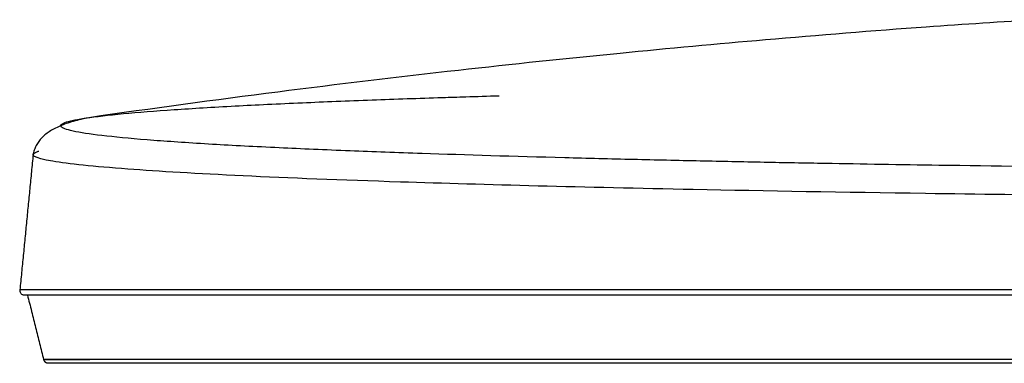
# Model space of a CAD drawing. Header units: centimetres. Extents: x 74448 to 96987, y -37016 to -10817.
# Tile 28 of 174: x 79841 to 79880, y -34739 to -34725. Entities that reach past the tile are written whole.
import ezdxf

# ---------------------------------------------------------------- set-up
doc = ezdxf.new("R2010")
doc.units = ezdxf.units.CM
doc.header["$LTSCALE"] = 0.02
doc.layers.get('0').update_dxf_attribs({"color": 8, "lineweight": 13})
doc.layers.add('CCTV', color=7, linetype='Continuous', lineweight=25)

# ---------------------------------------------------------------- blocks, each defined once
blk = doc.blocks.new('AAT_LCD')
at = {"linetype": 'Continuous'}
blk.add_line((539.62, 47.1, -1912.28), (539.79, 47.15, -1912.28), dxfattribs=at)
for points, degree, knots in [([(762.03, 76.34, -1912.28), (753.64, 75.84, -1912.28), (733.34, 74.51, -1912.28), (702.23, 72, -1912.28), (667.71, 68.82, -1912.28), (631.57, 65.01, -1912.28), (592.22, 60.3, -1912.28), (564.9, 56.58, -1912.28), (550.94, 54.57, -1912.28)], 3, [0, 0, 0, 0, 0.11871, 0.28739, 0.440453, 0.61057, 0.800837, 1, 1, 1, 1]), ([(927, 42.74, -1912.28), (921.88, 42.74, -1912.28), (911.1, 42.74, -1912.28), (890.88, 42.76, -1912.28), (859.05, 42.85, -1912.28), (805.88, 43.16, -1912.28), (754.96, 43.72, -1912.28), (717.95, 44.32, -1912.28), (700.44, 44.64, -1912.28), (686.19, 44.94, -1912.28), (671.37, 45.27, -1912.28), (649.97, 45.81, -1912.28), (628.69, 46.45, -1912.28), (608.14, 47.2, -1912.28), (592.38, 47.88, -1912.28), (577.6, 48.66, -1912.28), (559.92, 49.84, -1912.28), (549.9, 50.96, -1912.28), (545.8, 51.96, -1912.28), (544.32, 52.64, -1912.28), (544.83, 53.32, -1912.28), (547.33, 54, -1912.28), (551.05, 54.66, -1912.28), (557.87, 55.45, -1912.28), (569.15, 56.35, -1912.28), (582.64, 57.16, -1912.28), (597.53, 57.88, -1912.28), (610.78, 58.41, -1912.28), (621.46, 58.79, -1912.28), (628.45, 59.03, -1912.28), (632.87, 59.17, -1912.28), (634.62, 59.22, -1912.28)], 3, [0, 0, 0, 0, 0.0177, 0.037277, 0.07001, 0.128502, 0.225378, 0.259507, 0.278618, 0.299259, 0.321675, 0.345904, 0.401081, 0.432614, 0.467382, 0.505417, 0.546221, 0.633118, 0.655494, 0.677883, 0.722641, 0.745046, 0.767329, 0.810875, 0.852493, 0.891664, 0.927824, 0.960709, 0.975996, 0.99063, 1, 1, 1, 1]), ([(927, 36.52, -1912.28), (921.86, 36.52, -1912.28), (911.57, 36.52, -1912.28), (896.16, 36.54, -1912.28), (880.81, 36.57, -1912.28), (851.72, 36.65, -1912.28), (802.09, 36.93, -1912.28), (740.74, 37.59, -1912.28), (675.67, 38.71, -1912.28), (623.91, 40.04, -1912.28), (583.65, 41.61, -1912.28), (557.06, 43.18, -1912.28), (539.59, 45.01, -1912.28), (537.49, 46.35, -1912.28), (539.58, 47.08, -1912.28), (539.62, 47.1, -1912.28)], 3, [0, 0, 0, 0, 0.02418, 0.04836, 0.072539, 0.096718, 0.18644, 0.311408, 0.40873, 0.553795, 0.654029, 0.754153, 0.86409, 0.997696, 1, 1, 1, 1]), ([(535.62, 16.34, -1912.28), (535.61, 16.27, -1912.28), (535.61, 16.12, -1912.28), (535.65, 15.89, -1912.28), (535.74, 15.67, -1912.28), (535.84, 15.53, -1912.28), (535.89, 15.47, -1912.28)], 3, [0, 0, 0, 0, 0.229753, 0.476137, 0.734862, 1, 1, 1, 1]), ([(927, 16.33, -1912.28), (875.78, 16.33, -1912.28), (824.54, 16.33, -1912.28), (729.86, 16.33, -1912.28), (686.46, 16.32, -1912.28), (614.03, 16.32, -1912.28), (585.02, 16.32, -1912.28), (545.82, 16.32, -1912.28), (535.62, 16.32, -1912.28), (535.62, 16.31, -1912.28)], 3, [0, 0, 0, 0, 0.250028, 0.250028, 0.500057, 0.500057, 0.750085, 0.750085, 1, 1, 1, 1]), ([(536.73, 15.12, -1912.28), (536.66, 15.12, -1912.28), (536.51, 15.13, -1912.28), (536.29, 15.19, -1912.28), (536.07, 15.3, -1912.28), (535.95, 15.41, -1912.28), (535.89, 15.47, -1912.28)], 3, [0, 0, 0, 0, 0.228769, 0.474695, 0.733698, 1, 1, 1, 1]), ([(927, 0.82, -1912.28), (910.47, 0.82, -1912.28), (877.39, 0.82, -1912.28), (830.3, 0.82, -1912.28), (777.04, 0.82, -1912.28), (732.32, 0.82, -1912.28), (687.79, 0.82, -1912.28), (644.11, 0.82, -1912.28), (599.88, 0.82, -1912.28), (569.96, 0.82, -1912.28), (553.01, 0.82, -1912.28), (543.43, 0.82, -1912.28), (539.71, 0.82, -1912.28), (542.65, 0.82, -1912.28), (548.14, 0.82, -1912.28), (551.16, 0.82, -1912.28)], 3, [0, 0, 0, 0, 0.071279, 0.142523, 0.206412, 0.312293, 0.357541, 0.439511, 0.561715, 0.663362, 0.724923, 0.793677, 0.868236, 0.943074, 1, 1, 1, 1]), ([(927, 0, -1912.28), (913.7, 0, -1912.28), (900.63, 0, -1912.28), (888.19, 0, -1912.28), (875.83, 0, -1912.28), (862.93, 0, -1912.28), (849.99, 0, -1912.28), (838.39, 0, -1912.28), (827.16, 0, -1912.28), (805.86, 0, -1912.28), (785.11, 0, -1912.28), (775.61, 0, -1912.28), (766.4, 0, -1912.28), (758.31, 0, -1912.28), (750.3, 0, -1912.28), (735.72, 0, -1912.28), (707.97, 0, -1912.28), (694.87, 0, -1912.28), (683.31, 0, -1912.28), (672.43, 0, -1912.28), (662.04, 0, -1912.28), (652.36, 0, -1912.28), (641.22, 0, -1912.28), (631.01, 0, -1912.28), (625.31, 0, -1912.28), (619.9, 0, -1912.28), (609.36, 0, -1912.28), (600.11, 0, -1912.28), (595.82, 0, -1912.28), (591.86, 0, -1912.28), (587.81, 0, -1912.28), (584.03, 0, -1912.28), (574.56, 0, -1912.28), (567.17, 0, -1912.28), (560.24, 0, -1912.28), (555.17, 0, -1912.28), (549.37, 0, -1912.28), (546.11, 0, -1912.28), (544, 0, -1912.28), (542.95, 0, -1912.28), (542.09, 0, -1912.28), (541.95, 0, -1912.28)], 2, [0, 0, 0, 0.031352, 0.031352, 0.062704, 0.062704, 0.094056, 0.094056, 0.125408, 0.125408, 0.188111, 0.188111, 0.219463, 0.219463, 0.250815, 0.250815, 0.313519, 0.376223, 0.376223, 0.438927, 0.438927, 0.50163, 0.50163, 0.573292, 0.573292, 0.627038, 0.627038, 0.689742, 0.689742, 0.721094, 0.721094, 0.752445, 0.752445, 0.815149, 0.815149, 0.877853, 0.877853, 0.940557, 0.940557, 0.971909, 0.971909, 1, 1, 1])]:
    blk.add_open_spline(points, degree=degree, knots=knots, dxfattribs=at)
for points, degree in [([(634.62, 59.22, -1912.28), (637.04, 59.3, -1912.28), (639.5, 59.37, -1912.28), (642.01, 59.44, -1912.28)], 3), ([(551.03, 54.57, -1912.28), (539.21, 52.4, -1912.28), (538.53, 46.03, -1912.28)], 2), ([(538.55, 46.4, -1912.28), (535.57, 15.85, -1912.28)], 1), ([(927, 15.12, -1912.28), (909.42, 15.12, -1912.28), (874.6, 15.12, -1912.28), (822.9, 15.12, -1912.28), (773.28, 15.12, -1912.28), (729.95, 15.12, -1912.28), (695.04, 15.12, -1912.28), (667.1, 15.12, -1912.28), (643.52, 15.12, -1912.28), (622.48, 15.12, -1912.28), (602.77, 15.12, -1912.28), (583.98, 15.12, -1912.28), (566.12, 15.12, -1912.28), (550.62, 15.12, -1912.28), (539.88, 15.12, -1912.28), (536.97, 15.12, -1912.28), (536.73, 15.12, -1912.28)], 3), ([(537.3, 15.12, -1912.28), (540.88, 0.82, -1912.28)], 1), ([(540.87, 0.83, -1912.28), (540.97, 0.46, -1912.28), (541.27, 0.22, -1912.28)], 2), ([(541.95, 0, -1912.28), (541.57, -0.01, -1912.28), (541.27, 0.22, -1912.28)], 2)]:
    blk.add_open_spline(points, degree=degree, dxfattribs=at)

msp = doc.modelspace()

# ---------------------------------------------------------------- block references
at = {"layer": 'CCTV', "xscale": 0.1776549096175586, "yscale": 0.1776549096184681, "zscale": 0.1776549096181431}
msp.add_blockref('AAT_LCD', (79745.649, -34738.831, 339.726), dxfattribs=at)

doc.saveas('drawing.dxf')
